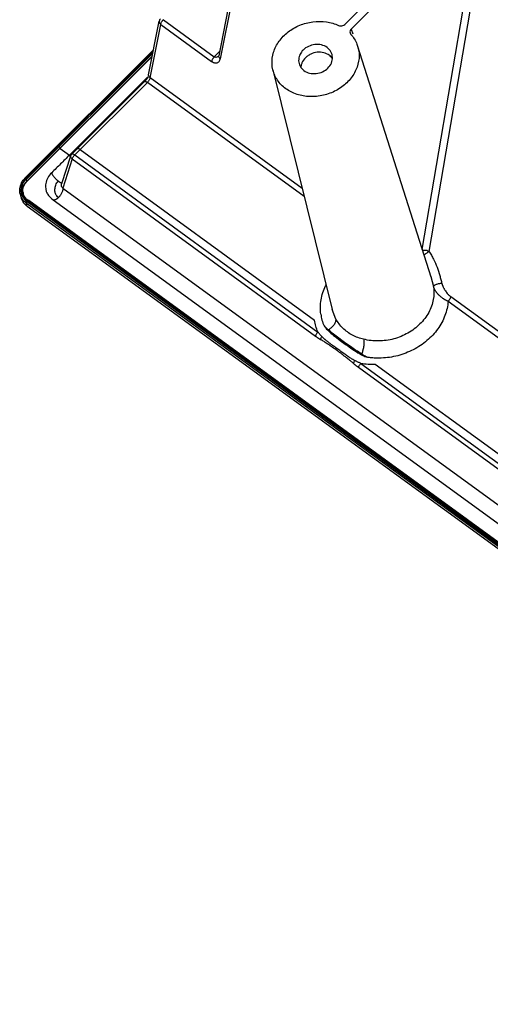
# Model space of a CAD drawing. Header units: inches. Extents: x 3951 to 6642, y -813 to 1217.
# Tile 17 of 33: x 5547 to 5602, y -132 to -17. Entities that reach past the tile are written whole.
import ezdxf

# ---------------------------------------------------------------- set-up
doc = ezdxf.new("R2010")
doc.units = ezdxf.units.IN
doc.header["$LTSCALE"] = 7.600000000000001
doc.header["$MEASUREMENT"] = 0
doc.layers.get('0').update_dxf_attribs({"linetype": 'CONTINUOUS'})

msp = doc.modelspace()

# ---------------------------------------------------------------- linework, layer by layer
at = {"color": 7, "linetype": 'Continuous'}
for p, q in [((5585.409989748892, -17.31828878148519), (5600.707515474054, -2.062098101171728)), ((5601.450802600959, -2.603344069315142), (5586.153472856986, -17.8593392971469)), ((5594.450689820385, -43.64153313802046), (5601.450802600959, -2.603344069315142)), ((5595.250191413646, -43.84656772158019), (5602.256028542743, -2.770591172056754)), ((5573.983128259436, -4.270939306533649), (5570.689076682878, -20.98040585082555)), ((5574.161006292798, -4.628116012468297), (5570.867148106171, -21.33660155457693)), ((5562.488193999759, -23.21237711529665), (5563.720264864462, -16.96255180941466)), ((5564.21126971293, -16.77136907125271), (5570.163164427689, -21.10541294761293)), ((5562.666069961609, -23.56956432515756), (5563.898142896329, -17.31972851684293)), ((5563.898142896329, -17.31972851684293), (5569.850037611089, -21.65377239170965)), ((5586.029958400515, -18.32667188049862), (5586.120794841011, -18.4838324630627)), ((5586.153470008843, -17.8593421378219), (5586.331045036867, -18.41686644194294)), ((5548.108397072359, -35.219419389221), (5563.060885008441, -20.30733418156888)), ((5548.14168588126, -35.47085803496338), (5562.988944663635, -20.67226009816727)), ((5548.190728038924, -35.24727702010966), (5563.033901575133, -20.44421083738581)), ((5570.787101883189, -20.4831614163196), (5570.163164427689, -21.10541294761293)), ((5586.911491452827, -19.85875712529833), (5595.454106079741, -46.8068596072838)), ((5562.908048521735, -21.08261535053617), (5548.252135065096, -35.69499191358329)), ((5548.274291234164, -35.62800985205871), (5562.920028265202, -21.02184668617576)), ((5570.672670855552, -21.03714767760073), (5570.643336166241, -21.06444685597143)), ((5570.692677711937, -21.03447628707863), (5570.696095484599, -20.98150527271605)), ((5570.844043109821, -21.41989590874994), (5570.866963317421, -21.33655910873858)), ((5577.010656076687, -22.64778325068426), (5583.925660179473, -50.64051978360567)), ((5553.235438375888, -32.60025538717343), (5562.402148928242, -23.45775733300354)), ((5553.520480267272, -32.47119194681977), (5562.014656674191, -23.99996743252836)), ((5553.849804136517, -32.58262247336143), (5562.343980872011, -24.11139763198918)), ((5562.218241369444, -23.76665719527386), (5562.013187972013, -24.0071311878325)), ((5562.388086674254, -23.49195539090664), (5562.218241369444, -23.76665719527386)), ((5580.668429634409, -37.45487374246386), (5562.343980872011, -24.11139763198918)), ((5580.434578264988, -36.5082163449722), (5562.666069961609, -23.56956432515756)), ((5551.906431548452, -31.54161361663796), (5552.012613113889, -31.6189327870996)), ((5552.140267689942, -31.77247955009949), (5552.151004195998, -31.81059334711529)), ((5552.151004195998, -31.81059334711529), (5553.235438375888, -32.60025538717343)), ((5554.493322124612, -31.94084331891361), (5581.887942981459, -51.88902695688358)), ((5553.376654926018, -32.70527787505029), (5552.320096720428, -35.94612020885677)), ((5553.552163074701, -33.04717348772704), (5552.463627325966, -36.44572718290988)), ((5553.552163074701, -33.04717348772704), (5581.973536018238, -53.74195598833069)), ((5553.849804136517, -32.58262247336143), (5582.266327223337, -53.27493370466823)), ((5548.274291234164, -35.62800985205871), (5548.276775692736, -35.67435339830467)), ((5552.463627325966, -36.44572718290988), (5678.10566814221, -127.9356045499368)), ((5547.505344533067, -37.23944874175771), (5547.610928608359, -37.61426435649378)), ((5547.955815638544, -37.38233526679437), (5547.844190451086, -37.10576551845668)), ((5547.84505554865, -37.10885133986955), (5547.84419085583, -37.10576695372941)), ((5548.240250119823, -37.74092539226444), (5547.955815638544, -37.38233526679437)), ((5548.484683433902, -37.91394529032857), (5548.240250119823, -37.74092539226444)), ((5548.427135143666, -37.99300772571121), (5548.385424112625, -37.96263347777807)), ((5548.484702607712, -37.91395921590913), (5548.487571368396, -37.91578661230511)), ((5676.923054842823, -131.4397898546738), (5548.487546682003, -37.91576863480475)), ((5551.180545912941, -37.70599801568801), (5676.840523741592, -129.2089367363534)), ((5676.618148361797, -131.7425105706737), (5548.221975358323, -38.24713238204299)), ((5548.318603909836, -38.59015655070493), (5548.221975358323, -38.24713238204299)), ((5676.375703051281, -131.3339237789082), (5548.299867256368, -38.07180837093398)), ((5676.394439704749, -131.8522719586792), (5548.318603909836, -38.59015655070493)), ((5548.640346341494, -38.14828408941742), (5548.427135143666, -37.99300772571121)), ((5548.697720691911, -38.19006498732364), (5548.640346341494, -38.14828408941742)), ((5676.4969159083, -131.2507365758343), (5548.697720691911, -38.19006498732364)), ((5595.406572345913, -46.65942552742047), (5595.452820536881, -46.80280599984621)), ((5595.452820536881, -46.80280599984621), (5595.770103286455, -47.95390197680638)), ((5595.798891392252, -48.05019165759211), (5595.770102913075, -47.95390207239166)), ((5644.143517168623, -82.89971848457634), (5597.791239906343, -49.14697026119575)), ((5644.377368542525, -83.8463759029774), (5597.478112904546, -49.69532965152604)), ((5584.373109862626, -51.75614817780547), (5583.928595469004, -50.65233063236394)), ((5587.00215342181, -57.40130157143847), (5645.682474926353, -100.1334581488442)), ((5587.294632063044, -56.9364389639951), (5645.975266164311, -99.666435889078)), ((5588.960052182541, -57.03878733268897), (5645.596881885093, -98.28052911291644))]:
    msp.add_line(p, q, dxfattribs=at)
for centre, radius, start, end in [((5564.297151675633, -17.07627397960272), 0.5879885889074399, 134.9337037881, 168.686897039), ((5565.076282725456, -17.63700243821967), 1.22375186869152, 134.9794622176, 141.1930418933), ((5581.456505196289, -21.51795101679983), 1.4412037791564, 182.1585933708, 195.7603491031), ((5582.309692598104, -22.74027215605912), 2.130418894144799, 126.4952349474, 134.8669487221), ((5582.403610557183, -22.86808057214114), 2.289023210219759, 115.0662729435, 126.4823799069), ((5553.935690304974, -32.8875292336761), 0.5879931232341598, 134.9285266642, 161.9023765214), ((5554.717274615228, -33.45043913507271), 1.22703332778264, 134.9885697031, 141.3341498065), ((5549.844462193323, -36.96700923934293), 2.46314772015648, 140.2207589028, 141.7995464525), ((5549.388307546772, -36.76794476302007), 1.60596219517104, 134.4139993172, 153.509332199), ((5549.862153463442, -36.98169515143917), 2.486140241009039, 139.0834787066, 140.2215212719), ((5549.889858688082, -37.00610041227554), 2.52306055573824, 134.9161889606, 139.0767474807), ((5549.203551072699, -36.65579085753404), 1.57843526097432, 170.0088496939, 186.0800708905), ((5549.14896116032, -36.66044136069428), 1.523660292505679, 186.123605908, 194.3928504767), ((5549.251408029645, -36.66364949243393), 1.62692998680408, 162.3426905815, 170.0286958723), ((5549.215776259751, -36.75787461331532), 1.776932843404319, 192.3573888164, 195.7246297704), ((5549.236216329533, -36.74942180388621), 1.79887522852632, 195.8073503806, 208.1246085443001), ((5549.218735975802, -36.67363830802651), 1.65559841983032, 192.8214211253, 198.2786851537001), ((5549.243693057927, -37.152587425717), 1.696781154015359, 195.7875161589, 214.8415825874), ((5549.267175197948, -36.65663345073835), 1.70692716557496, 198.3107208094, 214.0198274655), ((5549.256564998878, -36.73957682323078), 1.82146227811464, 208.0959948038, 214.0027393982), ((5549.118049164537, -36.66810745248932), 1.49181296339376, 194.4027701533, 202.6919919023), ((5549.093325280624, -36.6787495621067), 1.4648981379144, 202.6810241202, 226.2466944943), ((5549.204633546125, -36.72685637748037), 1.41220856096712, 190.1472492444, 195.563586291), ((5549.204128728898, -36.76785997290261), 1.4006040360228, 194.004227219, 195.7102175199), ((5549.120058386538, -36.65050823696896), 1.503781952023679, 226.2550940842, 240.7563550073), ((5549.440687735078, -36.57346964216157), 2.070363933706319, 232.4128558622, 233.9389852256), ((5587.925518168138, -50.46724651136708), 5.36903017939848, 187.5805197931, 202.9576642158), ((5586.479817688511, -49.10673568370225), 4.916401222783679, 224.6426943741, 232.6702163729), ((5584.364060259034, -53.68004803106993), 1.09091086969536, 142.5086442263, 147.4285316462), ((5588.44114055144, -56.85692227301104), 1.46225005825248, 136.2612110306, 140.0038475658), ((5588.643755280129, -48.58450063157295), 8.460201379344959, 260.8240376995, 272.1425851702)]:
    msp.add_arc(centre, radius, start, end, dxfattribs=at)
for points, start_tangent, end_tangent in [([(5563.720824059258, -16.96265117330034), (5563.74027941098, -17.12990313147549)], (-0.1757970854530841, -0.984426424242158), (0.3750516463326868, -0.9270039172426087)), ([(5563.74027941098, -17.12990313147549), (5563.898142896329, -17.31972851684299)], (0.3750516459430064, -0.9270039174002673), (0.8011999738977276, -0.5983966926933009)), ([(5563.898142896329, -17.31972851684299), (5563.937398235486, -17.18414561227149), (5564.006910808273, -17.03949082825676), (5564.100834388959, -16.89793008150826), (5564.122659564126, -16.8700790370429)], (0.176497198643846, 0.9843011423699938), (0.6274431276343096, 0.7786623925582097)), ([(5577.011158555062, -22.64795609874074), (5576.907800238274, -21.94410447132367), (5577.086140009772, -20.58325522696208), (5577.734313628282, -19.29744773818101), (5578.790176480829, -18.20987481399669), (5580.153173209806, -17.42435753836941), (5581.69013856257, -17.01685068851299), (5583.264739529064, -17.02614484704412), (5584.691429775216, -17.443005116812)], (-0.2397396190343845, 0.9708372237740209), (0.9082156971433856, -0.4185023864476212)), ([(5584.691429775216, -17.443005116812), (5584.929923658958, -17.49703940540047), (5585.196277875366, -17.45078420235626), (5585.409989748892, -17.31828878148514)], (0.907387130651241, -0.4202958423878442), (0.7319609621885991, 0.6813465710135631)), ([(5586.153472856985, -17.85933929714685), (5586.033099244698, -18.05992186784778), (5586.020954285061, -18.29142738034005), (5586.030466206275, -18.32650984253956)], (-0.6833783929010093, -0.7300643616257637), (0.3039939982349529, -0.9526739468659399)), ([(5586.12079484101, -18.48383246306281), (5586.826497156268, -19.61975224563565), (5586.91033039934, -19.85547888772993)], (0.6672893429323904, -0.7447985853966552), (0.3023522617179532, -0.9531962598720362)), ([(5586.91033039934, -19.85547888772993), (5587.082851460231, -20.9437308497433), (5586.850220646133, -22.30103012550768), (5586.15230491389, -23.5708481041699), (5585.056374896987, -24.62924473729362), (5583.667086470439, -25.37538539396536), (5582.117540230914, -25.7377460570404), (5580.556083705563, -25.68164207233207), (5579.132219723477, -25.21244448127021), (5577.982278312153, -24.37507724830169), (5577.216360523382, -23.24971403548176), (5577.011158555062, -22.64795609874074)], (0.3023522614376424, -0.9531962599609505), (-0.2397396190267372, 0.9708372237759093)), ([(5580.549085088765, -20.31561323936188), (5580.189520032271, -20.80818928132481)], (-0.7080627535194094, -0.7061495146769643), (-0.4489361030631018, -0.8935638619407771)), ([(5583.916826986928, -20.82490535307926), (5583.795669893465, -20.52698875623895), (5583.344517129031, -20.01944267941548), (5582.685855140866, -19.71884512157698), (5581.922541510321, -19.67116822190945), (5581.163681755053, -19.8857900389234), (5580.549085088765, -20.31561323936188)], (-0.2711664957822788, 0.9625324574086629), (-0.7080627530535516, -0.7061495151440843)), ([(5582.946705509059, -20.6343550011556), (5582.185277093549, -20.58535772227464), (5581.433828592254, -20.7946413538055)], (-0.970975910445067, 0.2391773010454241), (-0.9054920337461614, -0.4243632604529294)), ([(5583.602193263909, -20.93417379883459), (5582.946705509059, -20.6343550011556)], (-0.8077951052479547, 0.5894633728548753), (-0.9709759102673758, 0.239177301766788)), ([(5570.163164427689, -21.10541294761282), (5570.134610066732, -21.13495643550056), (5570.120613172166, -21.15024840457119), (5570.106811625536, -21.16587757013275), (5570.079827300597, -21.19810493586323), (5570.053733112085, -21.23152974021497), (5570.004584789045, -21.30134517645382), (5569.960163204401, -21.37370678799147), (5569.889522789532, -21.51860174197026), (5569.865601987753, -21.58804806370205), (5569.856772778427, -21.62143558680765), (5569.850037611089, -21.65377239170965)], (-0.7080627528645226, -0.7061495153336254), (-0.1764971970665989, -0.9843011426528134)), ([(5569.850037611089, -21.65377239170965), (5569.896301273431, -21.68431223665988), (5569.942100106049, -21.71197554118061), (5570.031948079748, -21.75862017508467), (5570.202868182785, -21.81761852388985), (5570.360137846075, -21.83307931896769), (5570.501875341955, -21.80727294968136), (5570.626092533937, -21.74240973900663), (5570.730098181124, -21.64105112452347), (5570.811104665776, -21.50556241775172), (5570.842221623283, -21.42545536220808), (5570.844043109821, -21.41989590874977)], (0.8238151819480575, -0.5668584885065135), (0.3082950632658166, 0.9512907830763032)), ([(5570.339838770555, -21.17469244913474), (5570.262487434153, -21.1576390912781), (5570.212695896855, -21.13592106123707), (5570.187881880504, -21.12178521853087), (5570.163164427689, -21.10541294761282)], (-0.9955756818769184, 0.09396308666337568), (-0.8154413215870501, 0.5788397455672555)), ([(5570.641460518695, -21.06227491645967), (5570.552751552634, -21.12449346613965), (5570.361894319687, -21.17597256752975), (5570.339838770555, -21.17469244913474)], (-0.7568435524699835, -0.6535960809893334), (-0.9955756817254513, 0.09396308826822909)), ([(5570.866957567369, -21.33757359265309), (5570.827682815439, -21.3056760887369), (5570.793335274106, -21.27222748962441), (5570.739486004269, -21.20047534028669), (5570.693059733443, -21.0446925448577), (5570.692677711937, -21.03447628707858)], (-0.8014203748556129, 0.5981014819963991), (-0.0217268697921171, 0.9997639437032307)), ([(5580.189520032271, -20.80818928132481), (5580.146734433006, -20.89998949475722), (5580.016324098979, -21.57223489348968)], (-0.4489361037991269, -0.8935638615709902), (0.03683635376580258, -0.9993213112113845)), ([(5580.806761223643, -21.23034435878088), (5580.399540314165, -21.82613490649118), (5580.350031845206, -21.95904080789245)], (-0.708062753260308, -0.7061495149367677), (-0.3085933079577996, -0.951194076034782)), ([(5583.437223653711, -22.41869467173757), (5583.839574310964, -21.83431841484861), (5583.969984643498, -21.16207301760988), (5583.916826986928, -20.82490535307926)], (0.7080627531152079, 0.7061495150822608), (-0.2711664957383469, 0.9625324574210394)), ([(5583.963379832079, -21.29780927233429), (5583.602193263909, -20.93417379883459)], (-0.5786188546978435, 0.8155980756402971), (-0.8077951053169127, 0.5894633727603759)), ([(5580.069481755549, -21.90940255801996), (5580.190638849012, -22.20731915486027), (5580.641791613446, -22.71486523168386), (5581.300453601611, -23.01546278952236), (5582.063767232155, -23.06313968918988), (5582.822626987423, -22.84851787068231), (5583.437223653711, -22.41869467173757)], (0.2711664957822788, -0.9625324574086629), (0.7080627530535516, 0.7061495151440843)), ([(5580.350031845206, -21.95904080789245), (5580.27663216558, -22.33262698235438)], (-0.3085933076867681, -0.951194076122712), (-0.07001508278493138, -0.9975459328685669)), ([(5562.017505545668, -24.00358180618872), (5562.034377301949, -23.99401057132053), (5562.076117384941, -23.98834714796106), (5562.129476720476, -23.99673763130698), (5562.192831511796, -24.01984493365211), (5562.264806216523, -24.05832432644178), (5562.343981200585, -24.11139717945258)], (0.7846367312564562, 0.6199558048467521), (0.808387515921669, -0.588650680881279)), ([(5562.488932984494, -23.93971597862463), (5562.455050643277, -23.98525281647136), (5562.343980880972, -24.1113976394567)], (-0.5805426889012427, -0.8142298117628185), (-0.7082248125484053, -0.705986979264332)), ([(5562.666069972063, -23.569564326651), (5562.623077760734, -23.70239745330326), (5562.550738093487, -23.8449728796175), (5562.488932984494, -23.93971597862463)], (-0.2119746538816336, -0.977275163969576), (-0.5805426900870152, -0.8142298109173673)), ([(5562.666069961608, -23.5695643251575), (5562.592633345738, -23.5043624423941), (5562.538760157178, -23.43259559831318), (5562.492255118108, -23.27674872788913), (5562.495645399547, -23.21348695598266)], (-0.8012284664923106, 0.5983585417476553), (0.1553726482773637, 0.9878559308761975)), ([(5551.82423037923, -31.51385868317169), (5551.825212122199, -31.51276704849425), (5551.856217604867, -31.51316659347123), (5551.906431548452, -31.5416136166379)], (0.6204825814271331, 0.7842202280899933), (0.8083875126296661, -0.5886506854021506)), ([(5552.012613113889, -31.61893278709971), (5552.068580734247, -31.66780493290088), (5552.115305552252, -31.72400694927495)], (0.8083875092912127, -0.5886506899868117), (0.5712591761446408, -0.820769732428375)), ([(5552.115305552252, -31.72400694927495), (5552.140267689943, -31.77247955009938)], (0.5712591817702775, -0.8207697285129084), (0.2711433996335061, -0.9625389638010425)), ([(5554.164814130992, -31.83003671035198), (5554.16997249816, -31.82428952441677), (5554.294240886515, -31.82769018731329), (5554.493322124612, -31.94084331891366)], (0.6074344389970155, 0.7943698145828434), (0.8083875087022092, -0.5886506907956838)), ([(5553.235438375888, -32.60025538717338), (5552.203662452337, -33.6292433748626), (5551.163383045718, -34.65203541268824)], (-0.7080627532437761, -0.7061495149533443), (-0.7080627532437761, -0.7061495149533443)), ([(5553.235438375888, -32.60025538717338), (5553.335763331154, -32.81996252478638)], (0.264876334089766, -0.9642823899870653), (0.5202685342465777, -0.8540027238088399)), ([(5553.376717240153, -32.70530119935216), (5553.396432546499, -32.87261902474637)], (-0.2987962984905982, -0.954316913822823), (0.4225333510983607, -0.9063473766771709)), ([(5553.396432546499, -32.87261902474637), (5553.551863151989, -33.04816774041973)], (0.4225333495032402, -0.906347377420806), (0.7963574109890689, -0.6048263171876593)), ([(5553.849804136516, -32.58262247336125), (5553.650843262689, -32.46951274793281), (5553.526559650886, -32.46599149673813), (5553.521322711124, -32.4718245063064)], (-0.8083875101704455, 0.588650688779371), (-0.606756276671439, -0.7948879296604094)), ([(5553.556648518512, -33.05043835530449), (5553.603714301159, -32.93081160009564), (5553.671340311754, -32.80746531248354), (5553.755070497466, -32.68899662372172), (5553.759203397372, -32.68381645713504)], (0.297296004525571, 0.9547853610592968), (0.6256413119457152, 0.7801108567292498)), ([(5547.655160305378, -35.84222442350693), (5547.908792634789, -35.44376268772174)], (0.4468726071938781, 0.8945976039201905), (0.6183937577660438, 0.7858684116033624)), ([(5547.701126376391, -36.17016395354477), (5547.778718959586, -35.97177262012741), (5547.877991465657, -35.78919578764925), (5547.997159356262, -35.62159779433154), (5548.141685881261, -35.47085803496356)], (0.3030007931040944, 0.9529903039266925), (0.7126136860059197, 0.7015566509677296)), ([(5548.190728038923, -35.24727702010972), (5547.782402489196, -35.79799237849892)], (-0.7080627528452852, -0.706149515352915), (-0.4629318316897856, -0.886393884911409)), ([(5548.190728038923, -35.24727702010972), (5548.140514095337, -35.21882999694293), (5548.109508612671, -35.21843045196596), (5548.108526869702, -35.21952208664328)], (-0.8083875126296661, 0.5886506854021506), (-0.6204825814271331, -0.7842202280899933)), ([(5548.274291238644, -35.62800984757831), (5548.248033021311, -35.57759325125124), (5548.199013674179, -35.51968068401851), (5548.146638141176, -35.47446160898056)], (-0.2697780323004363, 0.9629225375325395), (-0.8084251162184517, 0.5885990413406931)), ([(5551.163383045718, -34.65203541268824), (5550.700381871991, -35.26606333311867), (5550.479146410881, -35.91941447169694), (5550.462466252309, -36.51030331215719), (5550.488514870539, -36.65989077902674)], (-0.7190227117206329, -0.6949865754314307), (0.213981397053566, -0.9768377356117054)), ([(5551.148958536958, -34.68226417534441), (5551.154573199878, -34.69977089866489), (5551.163990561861, -34.72533834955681), (5551.188038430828, -34.77977367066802), (5551.255170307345, -34.89973831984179), (5551.450038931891, -35.16515822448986), (5551.569415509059, -35.3007730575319), (5551.697799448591, -35.43126340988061), (5551.764142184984, -35.49324522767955), (5551.831099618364, -35.55208990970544), (5551.898091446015, -35.60707746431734), (5551.931460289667, -35.63295253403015), (5551.964707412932, -35.65769196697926)], (0.286876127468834, -0.9579676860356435), (0.8083971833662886, -0.5886374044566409)), ([(5551.853252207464, -35.73709257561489), (5551.898104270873, -35.6997498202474), (5551.96473351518, -35.65765611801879)], (0.7301564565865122, 0.6832799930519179), (0.8811026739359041, 0.4729250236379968)), ([(5551.96473351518, -35.65765611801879), (5552.212769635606, -35.80893689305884), (5552.349818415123, -35.86196309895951)], (0.8083875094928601, -0.5886506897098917), (0.9887462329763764, -0.1496024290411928)), ([(5547.480011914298, -37.13815407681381), (5547.447597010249, -36.54110714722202)], (-0.2141340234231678, 0.976804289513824), (0.1045769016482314, 0.9945168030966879)), ([(5547.447597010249, -36.54110714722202), (5547.655160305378, -35.84222442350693)], (0.1045769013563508, 0.9945168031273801), (0.4468726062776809, 0.8945976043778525)), ([(5547.580311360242, -36.41619914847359), (5547.604417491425, -37.04103722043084)], (-0.1410284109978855, -0.9900055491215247), (0.2217224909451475, -0.9751098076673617)), ([(5547.782402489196, -35.79799237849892), (5547.580311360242, -36.41619914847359)], (-0.4629318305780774, -0.8863938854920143), (-0.1410284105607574, -0.9900055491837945)), ([(5547.814514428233, -36.97565722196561), (5547.792279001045, -36.75050335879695), (5547.827080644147, -36.40151497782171)], (-0.1763355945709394, 0.9843301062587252), (0.2155288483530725, 0.9764974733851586)), ([(5547.845153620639, -37.10679702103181), (5547.803015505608, -36.78861715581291), (5547.808872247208, -36.62555090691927)], (-0.2420114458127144, 0.9702733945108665), (0.09122272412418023, 0.9958305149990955)), ([(5547.808872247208, -36.62555090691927), (5547.879269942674, -36.28929380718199), (5548.10039489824, -35.86127025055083), (5548.245574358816, -35.68863643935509)], (0.09122272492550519, 0.9958305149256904), (0.6957833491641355, 0.7182517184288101)), ([(5547.827080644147, -36.40151497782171), (5547.868533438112, -36.25118001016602), (5547.950960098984, -36.05160204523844)], (0.2155288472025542, 0.9764974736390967), (0.4452207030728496, 0.8954208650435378)), ([(5550.488514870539, -36.65989077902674), (5550.605134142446, -37.01190775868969), (5550.856555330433, -37.41208917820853), (5551.180545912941, -37.70599801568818)], (0.2139813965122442, -0.9768377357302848), (0.8181210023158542, -0.5750461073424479)), ([(5551.565059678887, -36.93686679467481), (5551.545843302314, -36.833476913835), (5551.536695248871, -36.57078030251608), (5551.580130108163, -36.33142419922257), (5551.655001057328, -36.09689248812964), (5551.758378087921, -35.85566965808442), (5551.84259563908, -35.74736739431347), (5551.853252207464, -35.73709257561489)], (-0.2230398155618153, 0.974809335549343), (0.7301564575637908, 0.683279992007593)), ([(5552.464626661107, -36.66290663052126), (5552.461140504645, -36.68091872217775), (5552.421746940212, -36.82293317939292), (5552.360602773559, -36.97399012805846), (5552.280477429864, -37.12863930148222), (5552.184140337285, -37.28143043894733), (5552.130708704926, -37.35554626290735), (5552.074279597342, -37.42710360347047), (5552.04506976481, -37.46166664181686), (5552.015253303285, -37.49530878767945), (5551.984857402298, -37.52798146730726), (5551.969450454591, -37.54393952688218), (5551.953908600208, -37.55963754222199)], (-0.1798042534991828, -0.9837024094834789), (-0.7080627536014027, -0.7061495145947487)), ([(5552.326191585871, -36.26979734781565), (5552.29447763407, -36.09921109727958)], (-0.3826774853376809, 0.9238819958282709), (0.01369889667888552, 0.9999061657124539)), ([(5552.29447763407, -36.09921109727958), (5552.319518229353, -35.95055655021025)], (0.01369889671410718, 0.9999061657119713), (0.3024455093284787, 0.9531666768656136)), ([(5552.463726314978, -36.44575834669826), (5552.337015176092, -36.29360280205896), (5552.326191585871, -36.26979734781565)], (-0.7836735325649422, 0.6211729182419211), (-0.3826774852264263, 0.9238819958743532)), ([(5552.463576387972, -36.44574119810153), (5552.476014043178, -36.5533970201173), (5552.464626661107, -36.66290663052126)], (0.2714157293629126, -0.9624622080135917), (-0.1798042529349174, -0.983702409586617)), ([(5548.177833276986, -38.21408094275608), (5547.746553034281, -37.75819780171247)], (-0.7924227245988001, 0.6099723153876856), (-0.5592540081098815, 0.8289963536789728)), ([(5547.852398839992, -37.61162465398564), (5548.299867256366, -38.07180837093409)], (0.5592575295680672, -0.8289939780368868), (0.8083875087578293, -0.5886506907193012)), ([(5548.385412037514, -37.96264842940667), (5548.434852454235, -37.92108821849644), (5548.476792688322, -37.91101729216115), (5548.484285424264, -37.91460691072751)], (0.6693267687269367, 0.7429681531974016), (0.8407009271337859, -0.5414997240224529)), ([(5551.953908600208, -37.55963754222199), (5551.922620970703, -37.5899898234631), (5551.891208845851, -37.61878329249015), (5551.828158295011, -37.67168134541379), (5551.765148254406, -37.71828048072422), (5551.702715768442, -37.75852203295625), (5551.581858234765, -37.81943100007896), (5551.469345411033, -37.85313642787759), (5551.379303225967, -37.86014937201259)], (-0.7080627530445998, -0.7061495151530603), (-0.9989542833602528, 0.04572023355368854)), ([(5551.694074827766, -37.26756126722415), (5551.615443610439, -37.10281120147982), (5551.565059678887, -36.93686679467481)], (-0.503772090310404, 0.8638366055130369), (-0.2230398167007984, 0.9748093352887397)), ([(5551.953908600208, -37.55963754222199), (5551.74992080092, -37.35330212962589), (5551.694074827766, -37.26756126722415)], (-0.8070281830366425, 0.5905129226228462), (-0.5037720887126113, 0.8638366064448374)), ([(5548.046216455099, -38.356173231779), (5547.851085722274, -38.12197439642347)], (-0.7004827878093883, 0.7136692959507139), (-0.5716223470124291, 0.820516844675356)), ([(5548.318589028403, -38.59010372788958), (5548.046216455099, -38.356173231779)], (-0.8083875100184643, 0.5886506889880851), (-0.7004827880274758, 0.7136692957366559)), ([(5548.221975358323, -38.24713238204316), (5548.224551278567, -38.19574199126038)], (-0.2711434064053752, 0.9625389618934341), (0.263195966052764, 0.9647423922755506)), ([(5548.224551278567, -38.19574199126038), (5548.253061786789, -38.1315688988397)], (0.2631959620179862, 0.9647423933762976), (0.5207658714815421, 0.8536995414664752)), ([(5548.253061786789, -38.1315688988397), (5548.299867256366, -38.07180837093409)], (0.5207658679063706, 0.8536995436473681), (0.7080627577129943, 0.7061495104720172)), ([(5548.697720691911, -38.19006498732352), (5548.750279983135, -38.15072933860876), (5548.794509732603, -38.14235876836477), (5548.805173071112, -38.14817352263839)], (0.7080627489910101, 0.7061495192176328), (0.7909481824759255, -0.6118831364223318)), ([(5594.484898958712, -43.75350602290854), (5594.684729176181, -43.70310934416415), (5594.986659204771, -43.72671953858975), (5595.250249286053, -43.84622806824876)], (0.9151992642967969, 0.4030016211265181), (0.8122514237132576, -0.5833074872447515)), ([(5594.645512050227, -44.2560797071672), (5594.790550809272, -44.16768436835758), (5594.950392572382, -44.06688035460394), (5595.11544730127, -43.96098199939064), (5595.250473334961, -43.84638667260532)], (0.8557313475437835, 0.5174203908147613), (0.5982672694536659, 0.8012966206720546)), ([(5595.250190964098, -43.84656801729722), (5595.392480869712, -44.07047988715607), (5595.526837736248, -44.29698383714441), (5595.772989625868, -44.75699914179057), (5596.183794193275, -45.69941581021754), (5596.502912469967, -46.66006951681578), (5596.634585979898, -47.14257034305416), (5596.751207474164, -47.6238764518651)], (0.549463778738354, -0.8355175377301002), (0.2233509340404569, -0.9747380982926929)), ([(5582.603411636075, -51.17552552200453), (5582.634882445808, -49.51860861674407), (5583.161557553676, -47.87261051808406), (5583.208135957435, -47.7775699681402)], (-0.1289283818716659, 0.9916539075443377), (0.4472716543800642, 0.8943981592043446)), ([(5595.770103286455, -47.95390197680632), (5595.750907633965, -49.49028475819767), (5595.209759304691, -50.99476271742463), (5594.194226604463, -52.33508526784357), (5592.793577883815, -53.39343405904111), (5591.130934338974, -54.07677707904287), (5589.352447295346, -54.3250464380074), (5587.614453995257, -54.11643145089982)], (0.1612648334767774, -0.9869111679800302), (-0.9676593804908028, 0.2522604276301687)), ([(5596.751207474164, -47.6238764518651), (5596.620351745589, -47.61510584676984), (5596.466976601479, -47.62823634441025), (5596.303515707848, -47.65946365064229), (5596.142402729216, -47.70498347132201), (5595.99607133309, -47.76099150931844), (5595.876955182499, -47.82368346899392), (5595.831488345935, -47.85634707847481), (5595.797487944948, -47.88925505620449), (5595.770103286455, -47.95390197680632)], (-0.9838727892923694, 0.1788696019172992), (0.04447822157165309, -0.9990103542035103)), ([(5595.99007988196, -48.44098679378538), (5595.963229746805, -48.39714155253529), (5595.926846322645, -48.33456776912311), (5595.90925604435, -48.30213199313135), (5595.892105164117, -48.26893394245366), (5595.861440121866, -48.2058899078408), (5595.833108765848, -48.14088569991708), (5595.820425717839, -48.10921390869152), (5595.808973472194, -48.07895231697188), (5595.798891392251, -48.05019165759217)], (-0.5304923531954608, 0.8476897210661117), (-0.3203512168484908, 0.9472988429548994)), ([(5596.7512074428, -47.62387646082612), (5596.758999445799, -47.65003356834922), (5596.767216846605, -47.67632390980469), (5596.775844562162, -47.70272664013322), (5596.78487029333, -47.72923149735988), (5596.79428354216, -47.75583199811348), (5596.804066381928, -47.78249627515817), (5596.824671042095, -47.83590227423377), (5596.84663672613, -47.88947936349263), (5596.858116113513, -47.91632913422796), (5596.869900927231, -47.94316592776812), (5596.894341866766, -47.99672730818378), (5596.919885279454, -48.05004164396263), (5596.974182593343, -48.15565774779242), (5597.003303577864, -48.20857361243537), (5597.033635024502, -48.26128785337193), (5597.098131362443, -48.36654337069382), (5597.166504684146, -48.46994168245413), (5597.311882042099, -48.66799483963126), (5597.465483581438, -48.84758256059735), (5597.505112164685, -48.88968582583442), (5597.545242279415, -48.93072606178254), (5597.585742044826, -48.97052762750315), (5597.626570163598, -49.00900515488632), (5597.70869469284, -49.0813296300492), (5597.749926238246, -49.11502364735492), (5597.791239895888, -49.14697027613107)], (0.2788699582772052, -0.9603288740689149), (0.7996517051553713, -0.6004641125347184)), ([(5596.930152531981, -49.38854684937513), (5596.664652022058, -49.18927621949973), (5596.41333507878, -48.9622175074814), (5596.29782462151, -48.84134919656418), (5596.190230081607, -48.71668548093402), (5596.140059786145, -48.65396480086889), (5596.091901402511, -48.59012941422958), (5596.004023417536, -48.46297955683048), (5595.99007988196, -48.44098679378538)], (-0.823284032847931, 0.5676296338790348), (-0.5304923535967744, 0.847689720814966)), ([(5597.478111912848, -49.69533319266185), (5597.411666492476, -49.66573019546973), (5597.344735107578, -49.63380782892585), (5597.207871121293, -49.56150872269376), (5597.139009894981, -49.52189772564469), (5597.069713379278, -49.47973878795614), (5597.001527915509, -49.43652000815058), (5596.930152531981, -49.38854684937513)], (-0.9188368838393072, 0.3946375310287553), (-0.8232840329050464, 0.5676296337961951)), ([(5597.791239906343, -49.14697026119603), (5597.732921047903, -49.33214056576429), (5597.619692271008, -49.52013126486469), (5597.478113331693, -49.69532996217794)], (-0.1510306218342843, -0.9885290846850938), (-0.6701469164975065, -0.7422284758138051)), ([(5597.478112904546, -49.69532965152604), (5597.115223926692, -51.34403903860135), (5596.273502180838, -52.91160016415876), (5595.012554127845, -54.27371965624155), (5593.416836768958, -55.34028837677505), (5591.591105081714, -56.04034072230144), (5589.67548146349, -56.32525721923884)], (-0.07289722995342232, -0.997339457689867), (-0.9992226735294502, -0.03942142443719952)), ([(5583.498482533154, -53.01607403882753), (5583.525337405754, -52.9995806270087), (5583.551901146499, -52.98280173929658), (5583.604140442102, -52.94840854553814), (5583.704940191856, -52.87646046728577), (5583.800535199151, -52.80073680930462), (5583.890501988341, -52.7219170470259), (5584.05163758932, -52.55771830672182), (5584.18475755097, -52.38825110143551), (5584.287126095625, -52.21852548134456), (5584.354532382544, -52.05351519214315), (5584.374419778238, -51.97409211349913), (5584.384465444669, -51.89763361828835), (5584.38414692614, -51.82481675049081), (5584.379985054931, -51.78993883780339), (5584.373109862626, -51.75614817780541)], (0.8553961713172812, 0.5179743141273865), (-0.2406774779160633, 0.9706051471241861)), ([(5587.614453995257, -54.11643145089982), (5586.311487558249, -53.64335917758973), (5585.180716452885, -52.81883022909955), (5584.373109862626, -51.75614817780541)], (-0.977102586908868, 0.2127687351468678), (-0.4850914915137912, 0.8744634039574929)), ([(5582.266327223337, -53.27493370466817), (5582.029668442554, -52.58996171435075), (5581.887942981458, -51.88902695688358)], (-0.3869886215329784, 0.9220844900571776), (-0.1318018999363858, 0.9912760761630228)), ([(5582.981754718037, -52.56143981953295), (5583.136626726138, -52.75102545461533), (5583.290402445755, -52.92850394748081), (5583.457397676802, -53.10624043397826)], (0.6221756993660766, -0.7828776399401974), (0.6944529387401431, -0.7195381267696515)), ([(5581.973536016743, -53.74195598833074), (5581.991926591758, -53.75663296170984), (5582.010392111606, -53.7710884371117), (5582.047523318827, -53.79936939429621), (5582.122412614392, -53.85365444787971), (5582.197837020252, -53.90539704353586), (5582.273950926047, -53.95554608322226), (5582.350575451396, -54.00481844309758), (5582.427324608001, -54.05380546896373), (5582.503801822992, -54.10310752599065), (5582.541841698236, -54.12808548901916), (5582.560837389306, -54.14071910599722), (5582.579824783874, -54.15347170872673), (5582.580193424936, -54.15372062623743)], (0.7785936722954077, -0.6275284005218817), (0.8287339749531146, -0.5596427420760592)), ([(5582.266326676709, -53.27493331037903), (5582.218097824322, -53.32601994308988), (5582.172106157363, -53.38086647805), (5582.08886358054, -53.49903487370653), (5582.020948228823, -53.62184552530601), (5581.994473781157, -53.68260338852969), (5581.983301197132, -53.71249245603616), (5581.973536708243, -53.7419538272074)], (-0.7080626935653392, -0.7061495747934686), (-0.2959117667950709, -0.9552152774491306)), ([(5582.728692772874, -53.80691120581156), (5582.61669820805, -53.68786318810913), (5582.504097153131, -53.5617188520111), (5582.387627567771, -53.42427890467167), (5582.266327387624, -53.27493417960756)], (-0.694453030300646, 0.7195380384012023), (-0.6221756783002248, 0.782877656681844)), ([(5582.579824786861, -54.15347170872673), (5582.585911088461, -54.12772357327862), (5582.593059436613, -54.10144725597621), (5582.61043836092, -54.04763663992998), (5582.65652510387, -53.93744061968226), (5582.714928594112, -53.829310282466), (5582.729299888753, -53.80624908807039)], (0.2128887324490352, 0.977076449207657), (0.5388315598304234, 0.8424135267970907)), ([(5586.606045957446, -56.63011738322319), (5586.449254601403, -56.54833534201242), (5586.281691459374, -56.45124837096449), (5586.107371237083, -56.34369259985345), (5585.923397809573, -56.22509101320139), (5585.726785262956, -56.09421542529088), (5585.515872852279, -55.95035418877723), (5585.289729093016, -55.79302909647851), (5585.053473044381, -55.62602485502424), (5584.814900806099, -55.45517350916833), (5584.583985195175, -55.28786250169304), (5584.368061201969, -55.1297455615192), (5584.169471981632, -54.98288901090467), (5583.989081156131, -54.84813124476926), (5583.827538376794, -54.72609995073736), (5583.68363505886, -54.61609361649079), (5583.554995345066, -54.51649786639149), (5583.439816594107, -54.4260906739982), (5583.336498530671, -54.34377542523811), (5583.243535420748, -54.2685005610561), (5583.159463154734, -54.19920913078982), (5583.0828436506, -54.13481544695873), (5583.012237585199, -54.07416659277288), (5582.946321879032, -54.01612747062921), (5582.884755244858, -53.96035506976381), (5582.827723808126, -53.90694360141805), (5582.775434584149, -53.85598757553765), (5582.728692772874, -53.80691120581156)], (-0.897314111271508, 0.4413925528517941), (-0.6891833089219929, 0.7245870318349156)), ([(5583.457397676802, -53.10624043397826), (5584.095596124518, -53.66523085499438), (5584.858925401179, -54.25007768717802), (5585.707512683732, -54.86877091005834), (5586.541276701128, -55.4471152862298), (5587.3085390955, -55.90961758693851)], (0.6891834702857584, -0.7245868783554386), (0.8973117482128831, -0.4413973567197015)), ([(5587.384651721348, -55.84595031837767), (5586.057796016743, -54.97824434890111), (5584.71546273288, -54.00189576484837), (5583.498475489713, -53.01606440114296)], (-0.8546832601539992, 0.5191498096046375), (-0.7470777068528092, 0.6647367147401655)), ([(5586.413967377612, -56.93951796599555), (5586.412369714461, -56.93815380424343), (5586.256865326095, -56.80655977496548), (5585.999297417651, -56.59332463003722), (5585.618514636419, -56.28728721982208), (5585.35217247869, -56.07872248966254), (5584.973774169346, -55.78970390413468), (5584.790196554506, -55.65236870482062), (5584.538428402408, -55.46710112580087), (5583.938370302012, -55.03936977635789), (5583.492305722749, -54.73422405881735), (5582.988464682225, -54.40337899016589), (5582.793779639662, -54.27984841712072), (5582.582879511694, -54.14919083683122)], (-0.760462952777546, 0.649381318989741), (-0.853530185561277, 0.5210433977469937)), ([(5587.614456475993, -54.11643080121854), (5587.618729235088, -54.13354861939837), (5587.622718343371, -54.1512323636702), (5587.629850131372, -54.18827327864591), (5587.640758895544, -54.268803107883), (5587.64727677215, -54.35732490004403), (5587.649552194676, -54.45288914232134), (5587.641873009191, -54.66139805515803), (5587.618263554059, -54.8884816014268), (5587.579991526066, -55.12702186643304), (5587.527617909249, -55.37042403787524), (5587.496476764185, -55.49208104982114), (5587.462201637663, -55.61245739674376), (5587.424893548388, -55.73063866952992), (5587.405131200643, -55.7886804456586), (5587.39497712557, -55.81740817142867), (5587.384648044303, -55.84591549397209)], (0.2536979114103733, -0.9672835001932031), (-0.3443905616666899, -0.9388264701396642)), ([(5587.3085390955, -55.90961758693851), (5587.536424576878, -56.02022559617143), (5587.766028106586, -56.12204595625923), (5588.010058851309, -56.22294457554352)], (0.8945864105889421, -0.4468950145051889), (0.9283371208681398, -0.3717394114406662)), ([(5588.010058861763, -56.22294513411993), (5587.989813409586, -56.21245513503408), (5587.969613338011, -56.20187956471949), (5587.929351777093, -56.18047528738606), (5587.849379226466, -56.13667039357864), (5587.770346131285, -56.09173588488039), (5587.69198393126, -56.04547470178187), (5587.613861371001, -55.99747716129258), (5587.536447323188, -55.94805307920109), (5587.460098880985, -55.8975493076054), (5587.422323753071, -55.87192733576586), (5587.403478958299, -55.85898200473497), (5587.384621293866, -55.84591703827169)], (-0.8888704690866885, 0.4581585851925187), (-0.8208564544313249, 0.5711345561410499)), ([(5589.67548146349, -56.32525721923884), (5589.114432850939, -56.32779489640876), (5588.557526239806, -56.29358028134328), (5588.010058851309, -56.22294457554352)], (-0.9993110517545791, -0.03711363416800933), (-0.9868650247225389, 0.1615469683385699)), ([(5586.411334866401, -56.94247452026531), (5586.429218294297, -56.95651781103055), (5586.447624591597, -56.97109240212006), (5586.484339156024, -57.0004801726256), (5586.557636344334, -57.06004522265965), (5586.630947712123, -57.12009204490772), (5586.7043097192, -57.17978515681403), (5586.777779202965, -57.2383249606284), (5586.851612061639, -57.29508122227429), (5586.926384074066, -57.34966712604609), (5586.964142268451, -57.37590271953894), (5586.983115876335, -57.3887127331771), (5587.002153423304, -57.40130156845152)], (0.7878039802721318, -0.6159260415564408), (0.8368575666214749, -0.5474206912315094)), ([(5586.412274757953, -56.93841015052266), (5586.420699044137, -56.91909203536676), (5586.431689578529, -56.89564651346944), (5586.456695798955, -56.84751330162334), (5586.517545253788, -56.74844859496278), (5586.589480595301, -56.65055218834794), (5586.605665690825, -56.63070600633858)], (0.3877362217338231, 0.9217703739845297), (0.6389914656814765, 0.7692138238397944)), ([(5587.294632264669, -56.93643898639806), (5587.161945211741, -56.88238385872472), (5587.012864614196, -56.81933180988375), (5586.868506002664, -56.75548190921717), (5586.732320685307, -56.69192093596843), (5586.606045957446, -56.63011738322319)], (-0.9283371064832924, 0.3717394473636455), (-0.8945850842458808, 0.4468976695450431)), ([(5587.002155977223, -57.40129293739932), (5587.011914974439, -57.3718622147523), (5587.02307764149, -57.34204169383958), (5587.049516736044, -57.28152852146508), (5587.117325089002, -57.15946058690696), (5587.200460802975, -57.04203500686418), (5587.246417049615, -56.98743311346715), (5587.29463242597, -56.93643920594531)], (0.2959201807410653, 0.9552126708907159), (0.7080627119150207, 0.7061495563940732))]:
    msp.add_spline(points, degree=3, dxfattribs=dict(at, start_tangent=start_tangent, end_tangent=end_tangent))

doc.saveas('drawing.dxf')
